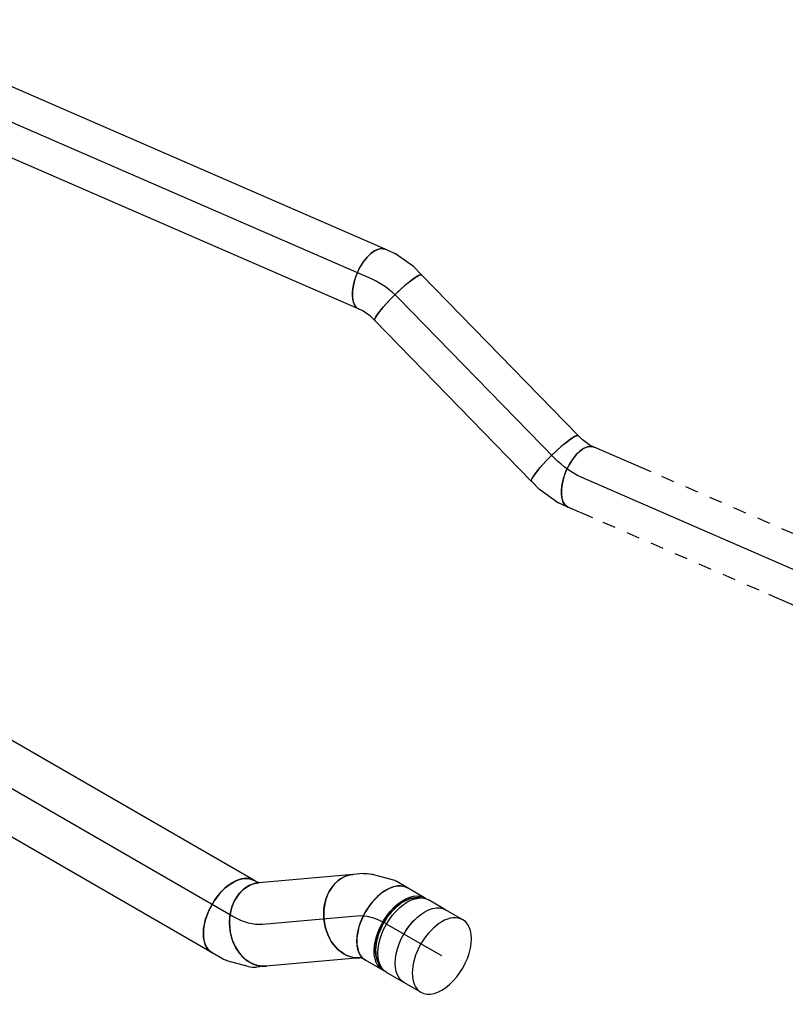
# Model space of a CAD drawing. Extents: x -257677 to 221252, y -185516 to 120782.
# Tile 152 of 171: x -48644 to -47182, y -8362 to -6480. Entities that reach past the tile are written whole.
import ezdxf
from ezdxf.enums import TextEntityAlignment as Align
from ezdxf.lldxf.tags import DXFTag

# ---------------------------------------------------------------- set-up
doc = ezdxf.new("R2010")
doc.units = 0
doc.header["$LTSCALE"] = 50
doc.linetypes.add('STREEPJES', pattern=[0.1, 0.05, -0.05])
doc.layers.get('0').update_dxf_attribs({"linetype": 'CONTINUOUS'})
for name, color, linetype in [('WL570---_RETOUR', 112, 'CONTINUOUS'), ('WL570---_RETOUR_HL', 8, 'CONTINUOUS'), ('WM570---_RETOUR_PR', 1, 'CONTINUOUS')]:
    doc.layers.add(name, color=color, linetype=linetype)
doc.styles.add('BURO-018', font='ARIAL.TTF', dxfattribs={"height": 63})
tags = doc.linetypes.add('CENTER2', pattern=[28.575, 19.05, -3.175, 3.175, -3.175]).pattern_tags.tags
tags[10:11] = [DXFTag(74, 4), DXFTag(75, 0), DXFTag(340, '0'), DXFTag(46, 1.0), DXFTag(50, 0.0), DXFTag(44, 0.0), DXFTag(45, 0.0)]
tags[8:9] = [DXFTag(74, 4), DXFTag(75, 0), DXFTag(340, '0'), DXFTag(46, 1.0), DXFTag(50, 0.0), DXFTag(44, 0.0), DXFTag(45, 0.0)]
tags[6:7] = [DXFTag(74, 4), DXFTag(75, 0), DXFTag(340, '0'), DXFTag(46, 1.0), DXFTag(50, 0.0), DXFTag(44, 0.0), DXFTag(45, 0.0)]
tags[4:5] = [DXFTag(74, 4), DXFTag(75, 0), DXFTag(340, '0'), DXFTag(46, 1.0), DXFTag(50, 0.0), DXFTag(44, 0.0), DXFTag(45, 0.0)]

# ---------------------------------------------------------------- blocks, each defined once
blk = doc.blocks.new('*U1243')
at = {"color": 0, "ltscale": 10}
for p, q in [((0, 80, 5458.7), (37.7, 80, 5458.7)), ((0, -80, 5458.7), (37.7, -80, 5458.7))]:
    blk.add_line(p, q, dxfattribs=at)
for start_param, end_param in [(0, 3.141593), (3.141593, 6.283185)]:
    blk.add_ellipse((0, 0, 5458.7), major_axis=(0, 80), ratio=0.57735, start_param=start_param, end_param=end_param, dxfattribs=at)
at = {"color": 0, "ltscale": 10, "extrusion": (1.38778e-17, 8.01234e-18, -1)}
blk.add_ellipse((37.7, 0, 5458.7), major_axis=(0, 80), ratio=0.57735, start_param=0, end_param=3.141593, dxfattribs=at)
at = {"layer": 'WL570---_RETOUR_HL', "linetype": 'CENTER2'}
blk.add_line((0, 0, 5458.7), (37.7, 0, 5458.7), dxfattribs=at)
at = {"layer": 'WM570---_RETOUR_PR', "color": 1, "style": 'BURO-018'}
blk.add_attdef('POSNR', text='', height=90, dxfattribs=at).set_placement((0, 0), align=Align.MIDDLE)
blk = doc.blocks.new('*U1244')
at = {"color": 0, "ltscale": 10}
for p, q in [((-42.2, 80, 5515.2), (-4.1, 80, 5515.2)), ((4.1, 80, 5515.2), (42.2, 80, 5515.2)), ((-42.2, -80, 5515.2), (-4.1, -80, 5515.2)), ((4.1, -80, 5515.2), (42.2, -80, 5515.2))]:
    blk.add_line(p, q, dxfattribs=at)
at = {"color": 0, "ltscale": 10, "extrusion": (-1.38778e-17, -8.01234e-18, -1)}
for centre, major_axis, start_param, end_param in [((-42.2, 0, 5515.2), (0, 80), 0, 3.141593), ((-4.1, 0, 5515.2), (0, 80), 0, 3.141593), ((4.1, 0, 5515.2), (0, 80), 0, 3.230096), ((4.1, 0, 5515.2), (0, 80), 6.194681, 6.280044), ((42.2, 0, 5515.2), (0, 80), 0, 3.141593), ((4.1, 0, 5515.2), (0, 76), 0.198548, 2.943045)]:
    blk.add_ellipse(centre, major_axis=major_axis, ratio=0.57735, start_param=start_param, end_param=end_param, dxfattribs=at)
at = {"layer": 'WL570---_RETOUR_HL', "linetype": 'CENTER2'}
blk.add_line((-42.2, 0, 5515.2), (42.2, 0, 5515.2), dxfattribs=at)
at = {"layer": 'WM570---_RETOUR_PR', "color": 1, "style": 'BURO-018'}
blk.add_attdef('POSNR', text='', height=90, dxfattribs=at).set_placement((0, 0), align=Align.MIDDLE)
blk = doc.blocks.new('*U1245')
at = {"color": 0, "ltscale": 10}
for p, q in [((-58.7, 76, 5569.8), (-66.9, 76, 5569.8)), ((-35, 80, 5569.8), (-28.3, 80, 5569.8)), ((-28.3, 80, 5569.8), (-24.5, 81, 5569.8)), ((-24.5, 81, 5569.8), (-23.4, 81.3, 5569.8)), ((52, -61.2, 5569.8), (67.6, -50.3, 5569.8)), ((-3, -78.8, 5569.8), (37.6, -68, 5569.8)), ((-58.7, -76, 5569.8), (-66.9, -76, 5569.8)), ((-35, -80, 5569.8), (-11.7, -80, 5569.8))]:
    blk.add_line(p, q, dxfattribs=at)
at = {"color": 0, "ltscale": 10, "extrusion": (2.03185e-17, 7.58296e-17, -1)}
for centre, major_axis, ratio, start_param, end_param in [((21.6, 15.2, 5569.8), (-46, 65.4), 0.788675, 0.020064, 3.141593), ((11, 7.7, 5569.8), (34.1, -73), 0.750739, 6.150885, 6.415485)]:
    blk.add_ellipse(centre, major_axis=major_axis, ratio=ratio, start_param=start_param, end_param=end_param, dxfattribs=at)
at = {"color": 0, "ltscale": 10}
for centre, major_axis, ratio, start_param, end_param in [((-35, 0, 5569.8), (0, 80), 0.57735, 3.141593, 6.283185), ((-73.2, 0, 5569.8), (0, 76), 0.57735, 3.34014, 6.084638), ((-17.8, 0, 5569.8), (10.5, -79.7), 0.646887, 6.198226, 6.368145)]:
    blk.add_ellipse(centre, major_axis=major_axis, ratio=ratio, start_param=start_param, end_param=end_param, dxfattribs=at)
at = {"layer": 'WL570---_RETOUR_HL', "linetype": 'CENTER2'}
blk.add_ellipse((-100.4, 113.2, 5569.8), major_axis=(138.7, -80.1), ratio=0.57735, start_param=5.497787, end_param=6.021386, dxfattribs=at)
at = {"layer": 'WM570---_RETOUR_PR', "color": 1, "style": 'BURO-018'}
blk.add_attdef('POSNR', text='', height=90, dxfattribs=at).set_placement((0, 0), align=Align.MIDDLE)
blk = doc.blocks.new('*U1475')
at = {"color": 0, "ltscale": 10}
for p, q in [((0, 62.5, 7443.2), (934.8, 62.5, 7443.2)), ((1049.2, 62.5, 7443.2), (1068, 62.5, 7443.2)), ((0, -62.5, 7443.2), (1068, -62.5, 7443.2))]:
    blk.add_line(p, q, dxfattribs=at)
at = {"color": 8, "linetype": 'STREEPJES', "ltscale": 10}
blk.add_line((1046.3, 62.5, 7443.2), (1049.2, 62.5, 7443.2), dxfattribs=at)
at = {"color": 0, "ltscale": 10}
blk.add_ellipse((0, 0, 7443.2), major_axis=(0, 62.5), ratio=0.491713, start_param=3.141593, end_param=6.283185, dxfattribs=at)
at = {"color": 0, "ltscale": 10, "extrusion": (2.05988e-17, 1.90614e-16, -1)}
blk.add_ellipse((1068, 0, 7443.2), major_axis=(0, 62.5), ratio=0.491713, start_param=0, end_param=3.141593, dxfattribs=at)
at = {"layer": 'WL570---_RETOUR_HL', "linetype": 'CENTER2'}
blk.add_line((0, 0, 7443.2), (1068, 0, 7443.2), dxfattribs=at)
at = {"layer": 'WM570---_RETOUR_PR', "color": 1, "style": 'BURO-018'}
blk.add_attdef('POSNR', text='', height=90, dxfattribs=at).set_placement((0, 0), align=Align.MIDDLE)
blk = doc.blocks.new('*U1477')
at = {"color": 0, "ltscale": 10}
for p, q in [((-33.2, 62.5, 7426.7), (-22.6, 62.5, 7426.7)), ((-22.6, 62.5, 7426.7), (-3.9, 65.9, 7426.7)), ((-3.9, 65.9, 7426.7), (3.4, 68.9, 7426.7)), ((-10.9, -62.4, 7426.7), (30.3, -54.9, 7426.7)), ((32.4, -54.3, 7426.7), (50.6, -46.8, 7426.7)), ((-33.2, -62.5, 7426.7), (-11.5, -62.5, 7426.7)), ((-11.5, -62.5, 7426.7), (-10.9, -62.4, 7426.7))]:
    blk.add_line(p, q, dxfattribs=at)
at = {"color": 0, "ltscale": 10, "extrusion": (0, 0, -1)}
for centre, major_axis, ratio, start_param, end_param in [((27, 11, 7426.7), (-23.6, 57.9), 0.491713, 0, 3.141593), ((13.7, 5.6, 7426.7), (17.6, -60.3), 0.412042, 6.240543, 6.325827)]:
    blk.add_ellipse(centre, major_axis=major_axis, ratio=ratio, start_param=start_param, end_param=end_param, dxfattribs=at)
at = {"color": 0, "ltscale": 10}
blk.add_ellipse((-33.2, 0, 7426.7), major_axis=(0, 62.5), ratio=0.137161, start_param=3.141593, end_param=6.283185, dxfattribs=at)
at = {"layer": 'WL570---_RETOUR_HL', "linetype": 'CENTER2'}
blk.add_ellipse((-46.1, 82.3, 7426.7), major_axis=(124.1, -14.9), ratio=0.651832, start_param=4.894254, end_param=5.417853, dxfattribs=at)
at = {"layer": 'WM570---_RETOUR_PR', "color": 1, "style": 'BURO-018'}
blk.add_attdef('POSNR', text='', height=90, dxfattribs=at).set_placement((0, 0), align=Align.MIDDLE)
blk = doc.blocks.new('*U1478')
at = {"color": 0, "ltscale": 10}
for p, q in [((0, 62.5, 7362.7), (428.9, 62.5, 7362.7)), ((0, -62.5, 7362.7), (428.9, -62.5, 7362.7))]:
    blk.add_line(p, q, dxfattribs=at)
blk.add_ellipse((0, 0, 7362.7), major_axis=(0, 62.5), ratio=0.137161, start_param=3.141593, end_param=6.283185, dxfattribs=at)
at = {"color": 0, "ltscale": 10, "extrusion": (-3.87451e-17, -3.97531e-17, -1)}
blk.add_ellipse((428.9, 0, 7362.7), major_axis=(0, 62.5), ratio=0.137161, start_param=0, end_param=3.141593, dxfattribs=at)
at = {"layer": 'WL570---_RETOUR_HL', "linetype": 'CENTER2'}
blk.add_line((0, 0, 7362.7), (428.9, 0, 7362.7), dxfattribs=at)
at = {"layer": 'WM570---_RETOUR_PR', "color": 1, "style": 'BURO-018'}
blk.add_attdef('POSNR', text='', height=90, dxfattribs=at).set_placement((0, 0), align=Align.MIDDLE)
blk = doc.blocks.new('*U1479')
at = {"color": 0, "ltscale": 10}
for p, q in [((-29.2, 62.5, 7358.1), (-9.5, 62.5, 7358.1)), ((-7.3, 62.3, 7358.1), (33.7, 53.7, 7358.1)), ((33.7, 53.7, 7358.1), (34.3, 53.5, 7358.1)), ((34.3, 53.5, 7358.1), (54.3, 45.3, 7358.1)), ((-29.2, -62.5, 7358.1), (-21.3, -62.5, 7358.1)), ((-21.3, -62.5, 7358.1), (-2.7, -66.4, 7358.1)), ((-2.7, -66.4, 7358.1), (7.1, -70.4, 7358.1))]:
    blk.add_line(p, q, dxfattribs=at)
for centre, major_axis, ratio, start_param, end_param in [((-29.2, 0, 7358.1), (0, 62.5), 0.491713, 3.141593, 6.283185), ((-14.8, 0, 7358.1), (-6.5, -62.4), 0.412042, 3.098951, 3.184235)]:
    blk.add_ellipse(centre, major_axis=major_axis, ratio=ratio, start_param=start_param, end_param=end_param, dxfattribs=at)
at = {"color": 0, "ltscale": 10, "extrusion": (-1.01787e-16, -4.43313e-17, -1)}
blk.add_ellipse((30.7, -12.5, 7358.1), major_axis=(23.6, 57.9), ratio=0.137161, start_param=0, end_param=3.141593, dxfattribs=at)
at = {"layer": 'WL570---_RETOUR_HL', "linetype": 'CENTER2', "extrusion": (-1.01787e-16, -4.43313e-17, -1)}
blk.add_ellipse((11.6, -93.6, 7358.1), major_axis=(109.3, -60.7), ratio=0.651832, start_param=4.006925, end_param=4.530524, dxfattribs=at)
at = {"layer": 'WM570---_RETOUR_PR', "color": 1, "style": 'BURO-018'}
blk.add_attdef('POSNR', text='', height=90, dxfattribs=at).set_placement((0, 0), align=Align.MIDDLE)
blk = doc.blocks.new('*U1480')
at = {"color": 0, "ltscale": 10}
for p, q in [((11.2, 62.5, 6939.7), (293.3, 62.5, 6939.7)), ((660.2, 62.5, 6939.7), (711.8, 62.5, 6939.7)), ((11.2, -62.5, 6939.7), (225.8, -62.5, 6939.7)), ((592.6, -62.5, 6939.7), (711.8, -62.5, 6939.7))]:
    blk.add_line(p, q, dxfattribs=at)
at = {"color": 8, "linetype": 'STREEPJES', "ltscale": 10}
for p, q in [((313.3, 62.5, 6939.7), (640.2, 62.5, 6939.7)), ((245.8, -62.5, 6939.7), (572.6, -62.5, 6939.7))]:
    blk.add_line(p, q, dxfattribs=at)
at = {"color": 0, "ltscale": 10, "extrusion": (-8.66963e-17, 2.27889e-17, -1)}
blk.add_ellipse((711.8, 0, 6939.7), major_axis=(0, 62.5), ratio=0.491713, start_param=0, end_param=3.141593, dxfattribs=at)
at = {"layer": 'WL570---_RETOUR_HL', "linetype": 'CENTER2'}
blk.add_line((0, 0, 6939.7), (711.8, 0, 6939.7), dxfattribs=at)
at = {"layer": 'WM570---_RETOUR_PR', "color": 1, "style": 'BURO-018'}
blk.add_attdef('POSNR', text='', height=90, dxfattribs=at).set_placement((0, 0), align=Align.MIDDLE)
blk = doc.blocks.new('*U1650')
at = {"color": 0, "ltscale": 10}
for p, q in [((1.2, 80, 5603.6), (180.7, 80, 5603.6)), ((0, -80, 5603.6), (180.7, -80, 5603.6))]:
    blk.add_line(p, q, dxfattribs=at)
blk.add_ellipse((0, 0, 5603.6), major_axis=(0, 80), ratio=0.788675, start_param=3.141593, end_param=6.263121, dxfattribs=at)
at = {"color": 0, "ltscale": 10, "extrusion": (6.91138e-17, -6.173e-18, -1)}
blk.add_ellipse((180.7, 0, 5603.6), major_axis=(0, 80), ratio=0.788675, start_param=0, end_param=3.141593, dxfattribs=at)
at = {"layer": 'WL570---_RETOUR_HL', "linetype": 'CENTER2'}
blk.add_line((0, 0, 5603.6), (180.7, 0, 5603.6), dxfattribs=at)
at = {"layer": 'WM570---_RETOUR_PR', "color": 1, "style": 'BURO-018'}
blk.add_attdef('POSNR', text='', height=90, dxfattribs=at).set_placement((0, 0), align=Align.MIDDLE)
blk = doc.blocks.new('*U1651')
at = {"color": 0, "ltscale": 10}
for p, q in [((0, 80, 5894), (1435.4, 80, 5894)), ((0, -80, 5894), (1435.4, -80, 5894))]:
    blk.add_line(p, q, dxfattribs=at)
blk.add_ellipse((0, 0, 5894), major_axis=(0, 80), ratio=0.57735, start_param=3.141593, end_param=6.283185, dxfattribs=at)
at = {"layer": 'WL570---_RETOUR_HL', "linetype": 'CENTER2'}
blk.add_line((0, 0, 5894), (1435.4, 0, 5894), dxfattribs=at)
at = {"layer": 'WM570---_RETOUR_PR', "color": 1, "style": 'BURO-018'}
blk.add_attdef('POSNR', text='', height=90, dxfattribs=at).set_placement((0, 0), align=Align.MIDDLE)
blk = doc.blocks.new('*U1652')
at = {"color": 0, "ltscale": 10}
for p, q in [((-26.4, 80, 5869.2), (-7.3, 80, 5869.2)), ((8.4, 77.2, 5869.2), (47.8, 62.8, 5869.2)), ((55.6, 58.7, 5869.2), (74.7, 45.3, 5869.2)), ((-27.6, -80, 5869.2), (-26.5, -80.4, 5869.2)), ((-26.5, -80.4, 5869.2), (-22.8, -81.8, 5869.2)), ((-22.8, -81.8, 5869.2), (-17.3, -85.6, 5869.2))]:
    blk.add_line(p, q, dxfattribs=at)
for centre, major_axis, ratio, start_param, end_param in [((-26.4, 0, 5869.2), (0, 80), 0.788675, 3.141593, 6.283185), ((-13.4, 0, 5869.2), (-14.1, -79.3), 0.750739, 3.009293, 3.273893)]:
    blk.add_ellipse(centre, major_axis=major_axis, ratio=ratio, start_param=start_param, end_param=end_param, dxfattribs=at)
at = {"color": 0, "ltscale": 10, "extrusion": (2.4692e-18, 2.76455e-17, -1)}
for centre, major_axis, ratio, start_param, end_param in [((14.6, -10.2, 5869.2), (37.3, 71.2), 0.646887, 6.198226, 6.368145), ((28.7, -20.1, 5869.2), (46, 65.4), 0.57735, 0, 3.141593)]:
    blk.add_ellipse(centre, major_axis=major_axis, ratio=ratio, start_param=start_param, end_param=end_param, dxfattribs=at)
at = {"layer": 'WL570---_RETOUR_HL', "linetype": 'CENTER2', "extrusion": (2.4692e-18, 2.76455e-17, -1)}
blk.add_ellipse((17, -150.3, 5869.2), major_axis=(67.4, -145.2), ratio=0.57735, start_param=3.403392, end_param=3.926991, dxfattribs=at)
at = {"layer": 'WM570---_RETOUR_PR', "color": 1, "style": 'BURO-018'}
blk.add_attdef('POSNR', text='', height=90, dxfattribs=at).set_placement((0, 0), align=Align.MIDDLE)

msp = doc.modelspace()

# ---------------------------------------------------------------- block references
at = {"layer": 'WL570---_RETOUR'}
for name, p, rotation in [('*U1475', (-47971.00623, -6976.46441, -7443.1575), 156.4655487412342), ('*U1477', (-47944.26225, -6988.11215, -7426.6851), 134.2642661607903), ('*U1478', (-47621.73715, -7319.02854, -7362.69951), 134.2642661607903), ('*U1479', (-47598.57618, -7342.7921, -7358.10462), 156.4655487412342), ('*U1480', (-46919.25963, -7638.65316, -6939.69389), 156.4655487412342), ('*U1651', (-48236.7287, -8194.34856, -5894.01431), 150), ('*U1245', (-47973.89687, -8191.09662, -5569.8129), 150), ('*U1652', (-48206.39382, -8211.86241, -5869.24598), 185.1039093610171), ('*U1650', (-48000.16765, -8193.44303, -5603.64707), 185.1039093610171), ('*U1244', (-47907.00457, -8229.71691, -5515.19557), 150), ('*U1243', (-47837.77882, -8269.68441, -5458.67298), 150)]:
    msp.add_blockref(name, p, dxfattribs=dict(at, rotation=rotation))

doc.saveas('drawing.dxf')
